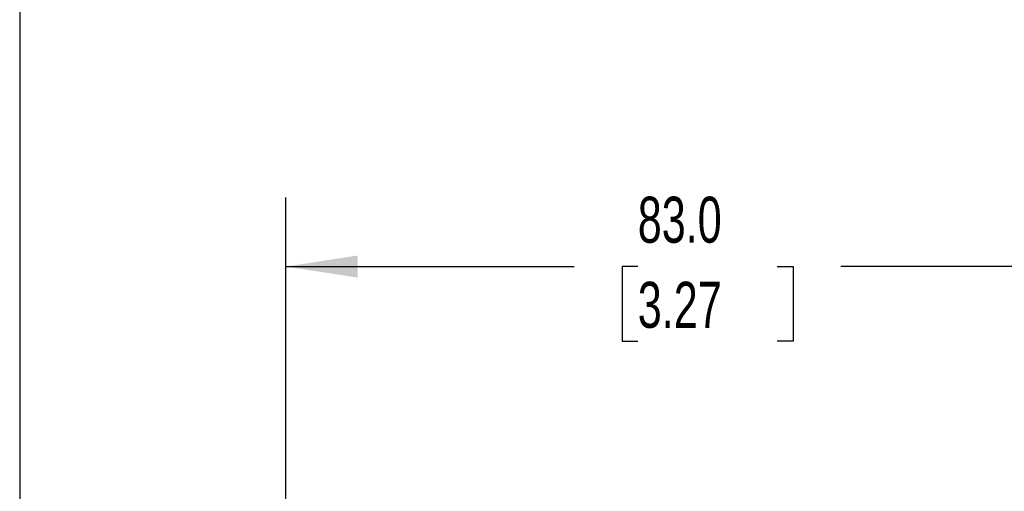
# Model space of a CAD drawing. Header units: millimetres. Extents: x 13 to 546, y 13 to 419.
# Tile 7 of 19: x 13 to 103, y 202 to 245. Entities that reach past the tile are written whole.
import ezdxf

# ---------------------------------------------------------------- set-up
doc = ezdxf.new("R2010")
doc.units = ezdxf.units.MM
doc.header["$LTSCALE"] = 2
doc.linetypes.add('SLD-Solid', pattern=[0])
doc.layers.add('DIMENSIONS', color=140, linetype='SLD-Solid', lineweight=25)
doc.layers.add('TEXT', color=140, linetype='SLD-Solid', lineweight=25)
doc.styles.add('SLDTEXTSTYLE0', font='TXT', dxfattribs={"width": 0.7})
doc.dimstyles.new('SLDDIMSTYLE0', dxfattribs={"dimtxt": 4.316016, "dimasz": 6.604, "dimexe": 0, "dimexo": 0.0625, "dimgap": 1.079004, "dimtad": 0, "dimtih": 1, "dimtoh": 1, "dimrnd": 1e-09, "dimzin": 4, "dimdsep": 46, "dimtxsty": 'SLDTEXTSTYLE0', "dimsah": 1, "dimcen": 0.09, "dimadec": 0, "dimazin": 1, "dimtfac": 1, "dimtofl": 0, "dimtmove": 0, "dimatfit": 3, "dimfxl": 0, "dimfrac": 2, "dimtolj": 1, "dimtzin": 12, "dimarcsym": 0})

# ---------------------------------------------------------------- blocks, each defined once
blk = doc.blocks.new('_D')
at = {"layer": 'DIMENSIONS'}
for p, q in [((37.174, 197.983), (37.174, 228.916)), ((120.174, 197.983), (120.174, 228.916)), ((37.174, 222.566), (63.688, 222.566)), ((69.536, 222.566), (68.086, 222.566)), ((68.086, 222.566), (68.086, 215.706)), ((82.361, 222.566), (83.81, 222.566)), ((83.81, 222.566), (83.81, 215.706)), ((120.174, 222.566), (88.209, 222.566)), ((68.086, 215.706), (69.536, 215.706)), ((83.81, 215.706), (82.361, 215.706))]:
    blk.add_line(p, q, dxfattribs=at)
for points in [[(37.174, 222.566), (43.778, 221.55), (43.778, 223.582)], [(120.174, 222.566), (113.57, 223.582), (113.57, 221.55)]]:
    blk.add_solid(points, dxfattribs=at)
at = {"layer": 'DIMENSIONS', "char_height": 4.2333, "attachment_point": 1, "style": 'SLDTEXTSTYLE0'}
for s, insert in [('83.0', (69.536, 228.989)), ('3.27', (69.536, 221.163))]:
    blk.add_mtext(s, dxfattribs=dict(at, insert=insert))

msp = doc.modelspace()

# ---------------------------------------------------------------- linework, layer by layer
at = {"layer": 'TEXT'}
msp.add_line((12.7, 419.1), (12.7, 12.7), dxfattribs=at)

# ---------------------------------------------------------------- dimensions: what is measured, and where the dimension line sits
at = {"layer": 'DIMENSIONS'}
dim = msp.add_linear_dim(base=(120.174, 222.566), p1=(37.174, 195.443), p2=(120.174, 195.443), dimstyle='SLDDIMSTYLE0', dxfattribs=at)
dim.commit()
dim.dimension.update_dxf_attribs({"geometry": '_D', "text_midpoint": (75.948, 222.566), "dimtype": 160})

doc.saveas('drawing.dxf')
